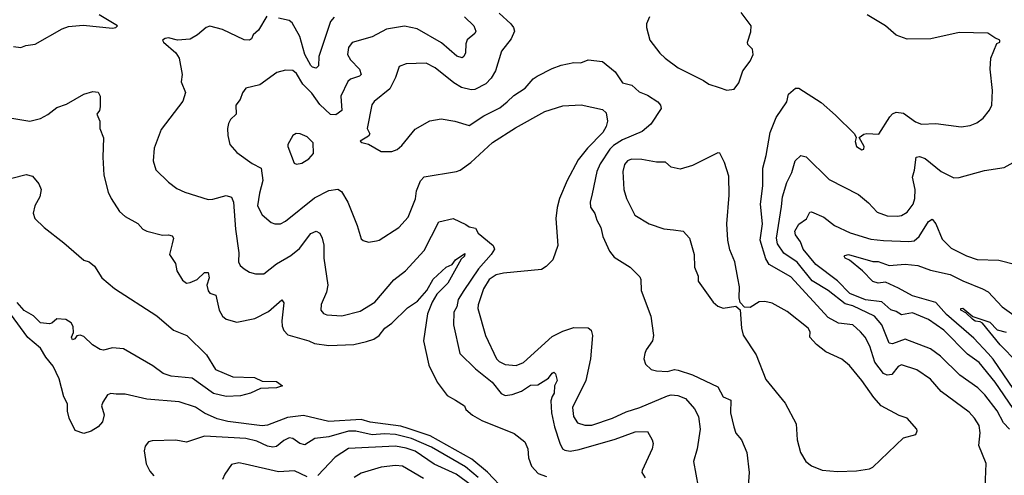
# Model space of a CAD drawing. Extents: x 1246169 to 1426871, y 660025 to 763458.
# Tile 151 of 256: x 1324049 to 1329515, y 671169 to 673699. Entities that reach past the tile are written whole.
import ezdxf

# ---------------------------------------------------------------- set-up
doc = ezdxf.new("R2010")
doc.units = 0

msp = doc.modelspace()

# ---------------------------------------------------------------- linework, layer by layer
at = {"layer": '0CON20XD'}
for points in [[(1324055, 673544.2), (1324082.5, 673555), (1324135, 673562.9), (1324285, 673647.5), (1324319.7, 673660.3), (1324401.4, 673668.6), (1324565, 673652.7), (1324582.5, 673655), (1324592.5, 673665), (1324490, 673725)], [(1325421.7, 673718.3), (1325375, 673640), (1325344.5, 673615.5), (1325336.6, 673593.4), (1325325, 673584.3), (1325295, 673587.1), (1325175, 673644.4), (1325105, 673662.5), (1325085, 673656), (1325035.5, 673614.5), (1324995, 673591.2), (1324925.7, 673585.7), (1324875, 673598), (1324857.5, 673595), (1324842.5, 673585), (1324846.7, 673575), (1324915, 673514.2), (1324934.2, 673485), (1324951.4, 673395), (1324945.9, 673354.1), (1324968.8, 673295), (1324954.3, 673245.7), (1324835, 673088.8), (1324795.7, 672985), (1324790, 672915), (1324804.2, 672865), (1324875.9, 672795.9), (1324921.7, 672761.7), (1324965, 672741.4), (1325095, 672700.5), (1325122.1, 672702.1), (1325195, 672722.9), (1325225, 672713.8), (1325236.4, 672685), (1325246.4, 672535), (1325265.5, 672405), (1325262.9, 672355), (1325273.7, 672333.7), (1325295, 672314.6), (1325325, 672297.5), (1325358, 672288), (1325405, 672288.2), (1325475, 672342.7), (1325555, 672388.5), (1325602.7, 672427.3), (1325665, 672511.5), (1325695, 672524.2), (1325715, 672513.8), (1325728.9, 672485), (1325736.7, 672446.7), (1325738.2, 672375), (1325760, 672225), (1325752.5, 672185), (1325722.2, 672117.8), (1325721.1, 672085), (1325735, 672067.1), (1325755, 672059.5), (1325837.5, 672055), (1325939.4, 672080.6), (1326019.8, 672130.2), (1326126.7, 672255), (1326190, 672305), (1326295, 672416.9), (1326375, 672575.8), (1326455, 672594.7), (1326525, 672561.6), (1326545, 672547.6), (1326580.2, 672540.2), (1326595, 672512.6), (1326678.2, 672445), (1326684.6, 672425), (1326666.8, 672395), (1326596.8, 672315), (1326513.9, 672195), (1326483.7, 672145), (1326475.9, 672105), (1326460, 672075), (1326456.9, 672005), (1326492.3, 671845), (1326579.9, 671759.9), (1326672.5, 671685), (1326722.6, 671622.6), (1326745, 671612.7), (1326783.1, 671616.9), (1326834.7, 671635.3), (1326885, 671668.9), (1326925, 671671.1), (1326985, 671708.5), (1327004.3, 671735.7), (1327015, 671740.5), (1327023, 671733), (1327032.4, 671695), (1327017.9, 671665), (1327015.4, 671625), (1327004.2, 671605.8), (1326997.8, 671582.2), (1327001.4, 671515), (1327018.3, 671438.3), (1327047.6, 671347.6), (1327062.9, 671315), (1327075, 671307.8), (1327105, 671302.1), (1327155, 671312), (1327355, 671369.1), (1327465, 671410), (1327535, 671411.2), (1327560, 671365), (1327565.6, 671345), (1327560, 671315), (1327504.2, 671195), (1327502.5, 671185), (1327521.5, 671155)], [(1326518.1, 673715), (1326570, 673665), (1326581.5, 673635), (1326575, 673621.9), (1326532.4, 673587.6), (1326525.5, 673565), (1326524.6, 673515), (1326515.3, 673494.7), (1326505, 673487.8), (1326475, 673496.5), (1326390.7, 673570.7), (1326255, 673647.3), (1326185, 673663.5), (1326085, 673646.5), (1326005, 673603.5), (1325895, 673572.9), (1325873.5, 673545), (1325868.9, 673505), (1325885.9, 673475.9), (1325935.5, 673425), (1325944.4, 673395), (1325935, 673384.6), (1325885, 673369.2), (1325870.4, 673355), (1325831.6, 673275), (1325837.5, 673195), (1325805, 673170.4), (1325775, 673172.7), (1325715, 673228), (1325671.7, 673291.7), (1325621.6, 673341.6), (1325585, 673400.8), (1325565, 673417.5), (1325525, 673419.2), (1325475.9, 673405.9), (1325382.9, 673337.1), (1325305, 673318)], [(1325795, 673712.9), (1325775, 673688.6), (1325709.6, 673495), (1325708.1, 673441.9), (1325695, 673429.5), (1325675, 673434.6), (1325666.2, 673445), (1325632.9, 673505), (1325604.7, 673605), (1325560.9, 673680.9), (1325544.7, 673694.7), (1325486.7, 673706.7)], [(1326710.5, 673735), (1326775.3, 673675.3), (1326790.5, 673655), (1326795.5, 673635), (1326778.1, 673591.9), (1326724.3, 673525), (1326690.8, 673415), (1326665.5, 673374.5), (1326636.4, 673343.6), (1326575, 673311.1), (1326555, 673308.9), (1326502.6, 673322.6), (1326459.1, 673349.1), (1326355, 673431.9), (1326305, 673457.8), (1326195, 673453.3), (1326155, 673438.8), (1326135, 673377.5), (1326104.4, 673315.6), (1326016.7, 673245), (1326004.4, 673225.6), (1325978, 673095), (1325993.3, 673065), (1325985, 673051.2), (1325940, 673025), (1325947.5, 673017.5), (1325985, 673008), (1326055, 672966), (1326115, 672966), (1326145, 672977.5), (1326170.3, 672999.7), (1326245, 673091.2), (1326325, 673138.1), (1326388.3, 673148.3), (1326465, 673135.8), (1326545, 673110.8), (1326625, 673165.7), (1326715, 673209.2), (1326755, 673242), (1326792.6, 673277.4), (1326855, 673318.9), (1326900.2, 673369.8), (1326921.9, 673385), (1327005, 673428.1), (1327055, 673445.8), (1327125, 673461.3), (1327165, 673459.2), (1327205, 673475.9), (1327285, 673466.2), (1327355, 673409.2), (1327395, 673348.1), (1327447.5, 673335), (1327488.6, 673298.6), (1327535, 673279.1), (1327592.2, 673242.2), (1327605.7, 673225), (1327609.4, 673205), (1327551.9, 673118.1), (1327505, 673077.3), (1327395, 673032.1), (1327345, 673000.4), (1327325, 672979.6), (1327271.9, 672898.1), (1327253.8, 672856.2), (1327227.6, 672732.4), (1327216.4, 672685), (1327218.5, 672658.5), (1327242.8, 672622.8), (1327253.6, 672585), (1327274.4, 672545), (1327286, 672495), (1327323, 672413), (1327349.5, 672379.5), (1327437.5, 672325), (1327491.2, 672271.2), (1327496.4, 672256.4), (1327499.2, 672195), (1327552.4, 672052.4), (1327568.1, 671945), (1327562.9, 671915), (1327526, 671865), (1327518.6, 671845), (1327514.3, 671815), (1327522.9, 671785), (1327555, 671756), (1327585, 671749.4), (1327645, 671745.5), (1327685, 671755.3), (1327705, 671753.2), (1327785, 671727.2), (1327925, 671659.1), (1327955, 671604), (1327997.5, 671585), (1327995.6, 671515), (1328012.8, 671437.2), (1328025, 671402), (1328056, 671365), (1328085.7, 671295), (1328097.9, 671185), (1328087, 671033)], [(1327544.5, 673715.5), (1327528.1, 673675), (1327527.8, 673655), (1327546.7, 673585), (1327602.6, 673512.6), (1327632, 673485), (1327705, 673432.3), (1327845, 673361.5), (1327875, 673340), (1327931.7, 673321.7), (1327975, 673307.1)], [(1327975, 673307.1), (1328015, 673312.5), (1328041.2, 673348.8), (1328064.3, 673415), (1328105, 673468), (1328120, 673505), (1328117.5, 673535), (1328091.7, 673561.7), (1328088.6, 673575), (1328108.7, 673631.3), (1328109.2, 673665), (1328055, 673738)], [(1329409.3, 671100.7), (1329414.1, 671235), (1329372.9, 671335), (1329380.7, 671405), (1329374.7, 671444.7), (1329350, 671485), (1329319.1, 671519.1), (1329165, 671634.4), (1329105, 671702), (1329030, 671755), (1328945, 671781.2), (1328925, 671772.2), (1328891.3, 671728.7), (1328865, 671723.9), (1328845, 671733.4), (1328796.3, 671796.3), (1328769.1, 671885), (1328742.7, 671935), (1328716.7, 671965), (1328675, 672004.6), (1328595, 672013.9), (1328537.8, 672045), (1328330, 672270), (1328209.9, 672339.9), (1328191.1, 672371.1), (1328158.9, 672475), (1328172.2, 672565), (1328162.1, 672675), (1328175.3, 672775.3), (1328174.1, 672875), (1328193.8, 672945), (1328215, 673073.3), (1328247.8, 673155), (1328307.7, 673242.3), (1328317.8, 673285), (1328355, 673319.2), (1328375, 673319.4), (1328499.1, 673239.1), (1328578.2, 673168.2), (1328682.5, 673065), (1328692.5, 673045), (1328687.5, 673022.5), (1328694.3, 672995), (1328725, 672976.7), (1328735, 672980), (1328736.7, 672995), (1328710, 673045), (1328735, 673063.3), (1328752.3, 673067.7), (1328817.6, 673062.4), (1328880, 673160), (1328895, 673176.9), (1328914.6, 673185.4), (1328955, 673179.5), (1329021.9, 673131.9), (1329055, 673118.1), (1329135, 673122.9), (1329275, 673104.4), (1329325, 673111.4), (1329363.4, 673126.6), (1329397.6, 673152.4), (1329433.2, 673196.8), (1329445.6, 673225), (1329449.4, 673305), (1329435.8, 673425), (1329440, 673485), (1329473, 673567), (1329490, 673575), (1329490, 673585), (1329461.7, 673598.3), (1329423.6, 673623.6), (1329265, 673628), (1329106.8, 673593.2), (1328975, 673591.1), (1328915, 673612.9), (1328854.6, 673664.6), (1328752.9, 673725)], [(1324015, 673549.2), (1324055, 673544.2)], [(1325305, 673318), (1325286.6, 673293.4), (1325272.5, 673255), (1325248.6, 673225), (1325250, 673175), (1325220, 673145), (1325208.3, 673121.7), (1325202.5, 673095), (1325204.2, 673055), (1325216.2, 673005), (1325255, 672962), (1325340.5, 672900.5), (1325389.6, 672875), (1325398.9, 672805), (1325380, 672735), (1325370, 672665), (1325394.5, 672615), (1325445, 672573.5), (1325465, 672565.6), (1325496.7, 672565), (1325525, 672580), (1325685, 672710.5), (1325765, 672750), (1325815, 672757.8), (1325835.3, 672745.3), (1325870.8, 672685), (1325922.9, 672555), (1325945, 672482.5), (1325955, 672472.5), (1325985, 672463.8), (1326030.5, 672470.5), (1326045, 672474.2), (1326154.2, 672545), (1326205, 672602.5), (1326246, 672704), (1326252.4, 672747.6), (1326275, 672803.3), (1326295, 672826.7), (1326474.6, 672855.4), (1326495, 672863.8), (1326552.7, 672905), (1326672.9, 673017.1), (1326801.6, 673098.4), (1326965, 673188.5), (1327065, 673221.1), (1327166.6, 673226.6), (1327285, 673200.6), (1327305, 673181.2), (1327312.2, 673135), (1327305, 673105.6), (1327287.1, 673072.9), (1327200.4, 672985), (1327149.6, 672920.4), (1327088.4, 672805), (1327046, 672705), (1327032.7, 672655), (1327025.6, 672595), (1327035.6, 672444.4), (1327009.4, 672365), (1326972.6, 672327.4), (1326945, 672312), (1326735, 672290.7), (1326695, 672281.8), (1326654.8, 672255.2), (1326624.1, 672205), (1326594.6, 672115), (1326593.2, 672095), (1326634.6, 671945), (1326695.8, 671815.8), (1326711.1, 671801.1), (1326745, 671784.6), (1326805, 671777.7), (1326845, 671794.6), (1327005, 671938.9), (1327065, 671968.6), (1327125, 671989.2), (1327205, 671988), (1327222, 671975), (1327228.6, 671945), (1327217.8, 671815), (1327191.3, 671695), (1327117.3, 671545), (1327122.7, 671495), (1327145, 671460), (1327186.2, 671446.2), (1327225, 671447.5), (1327339.2, 671485), (1327415, 671521.8), (1327490.8, 671545), (1327645, 671610), (1327665, 671615.3), (1327702.4, 671612.4), (1327745.6, 671595), (1327795, 671537.5), (1327816.8, 671495), (1327826.2, 671425), (1327809.1, 671315), (1327790, 671245), (1327815.7, 671105)], [(1324005, 673151.2), (1324105, 673136), (1324165, 673150), (1324205, 673172), (1324255, 673210.8), (1324309.3, 673230.7), (1324405, 673285.8), (1324455, 673300), (1324485, 673296.7), (1324496.7, 673275), (1324496.2, 673215), (1324492.5, 673195), (1324477.5, 673175), (1324493.3, 673135), (1324493.8, 673095), (1324513.6, 673043.6), (1324510, 672935), (1324516.9, 672835), (1324541.1, 672741.1), (1324556.1, 672706.1), (1324603.1, 672633.1), (1324635.5, 672605.5), (1324705, 672566.7), (1324732.5, 672535), (1324755, 672523.8), (1324842.7, 672502.7), (1324875, 672504.7), (1324895, 672497.8), (1324902.5, 672485), (1324895.5, 672454.5), (1324880, 672395), (1324913.3, 672345), (1324922, 672305), (1324953.2, 672253.2), (1324975, 672236), (1324995, 672238.6), (1325035, 672256.9), (1325075, 672294.5), (1325095, 672294.2), (1325100.7, 672265), (1325088.4, 672225), (1325095, 672193.8), (1325105, 672180.6), (1325138.1, 672168.1), (1325155.7, 672085), (1325175, 672052), (1325195, 672035.7), (1325255, 672019.5), (1325355, 672039.6), (1325431.1, 672078.9), (1325505, 672142.5), (1325516, 672126), (1325504.4, 672025.6), (1325507, 671997), (1325515, 671973.3), (1325538.5, 671948.5), (1325655, 671916.1), (1325685, 671900), (1325765, 671889.6), (1325904.6, 671895.4), (1325975, 671911.5), (1326015, 671924.5), (1326044.7, 671945.3), (1326076.7, 671985), (1326115.8, 672014.2), (1326202.2, 672097.8), (1326258.1, 672135), (1326309.6, 672195), (1326345, 672258), (1326417.5, 672325), (1326449.8, 672340.2), (1326468.1, 672365), (1326519.5, 672399.5), (1326517.8, 672385), (1326500.7, 672369.3), (1326425, 672236), (1326365.4, 672174.6), (1326339.5, 672130.5), (1326313.8, 672065), (1326290.5, 671915), (1326320.8, 671780.8), (1326366.7, 671685), (1326422.3, 671612.3), (1326467.5, 671585), (1326519.2, 671555), (1326525, 671533.3), (1326561.9, 671501.9), (1326615, 671473.1), (1326795, 671401.1), (1326854, 671355), (1326870, 671315), (1326872.9, 671265), (1326890.2, 671220.2), (1326928.2, 671178.2), (1326972.7, 671162.7)], [(1325585, 672896.2), (1325615, 672902.5), (1325655, 672926), (1325680, 672955), (1325677.5, 673015), (1325645, 673048.1), (1325606.7, 673065), (1325583.1, 673066.9), (1325566, 673055), (1325537.5, 673005), (1325537.5, 672995), (1325572.7, 672902.7), (1325585, 672896.2)], [(1328589.5, 671189.5), (1328695, 671194.2), (1328765.9, 671204.1), (1328785, 671213.3), (1328955, 671376.7), (1329023.9, 671396.1), (1329031.2, 671415), (1329028.8, 671425), (1328975, 671486.7), (1328930.9, 671500.9), (1328831.9, 671555), (1328790.2, 671600.2), (1328724.8, 671694.8), (1328655, 671778.1), (1328613.5, 671813.5), (1328525, 671854.4), (1328472.9, 671895), (1328436, 671935), (1328437.1, 671965), (1328425.6, 671985), (1328308.9, 672078.9), (1328225.5, 672125.5), (1328185.9, 672134.1), (1328155, 672131.2), (1328105, 672100), (1328072.5, 672102.5), (1328048.3, 672128.3), (1328043.3, 672155), (1328045.8, 672215), (1328035.8, 672264.2), (1328019.4, 672355), (1327990.7, 672420.7), (1327979.4, 672475), (1327974.5, 672565), (1327988.1, 672725), (1327985, 672830), (1327961.2, 672905), (1327935, 672957.5), (1327925, 672960), (1327785, 672890), (1327715, 672869.2), (1327665, 672880), (1327635, 672908.1), (1327585, 672908.5), (1327502.6, 672922.6), (1327445, 672923.8), (1327423.1, 672915), (1327406.2, 672895), (1327396.9, 672855), (1327403.8, 672755), (1327417.5, 672705), (1327464, 672614), (1327543.3, 672565), (1327625, 672538.1), (1327678.6, 672531.4), (1327732.5, 672525), (1327768, 672485), (1327794, 672395), (1327794.3, 672325), (1327815.7, 672275), (1327815.9, 672245.9), (1327899.7, 672129.7), (1327925, 672108.8), (1327955, 672096.7), (1328025, 672107.5), (1328048.3, 672088.3), (1328056, 671985), (1328065, 671947.5), (1328136.8, 671836.8), (1328190.7, 671700.7), (1328298.7, 671568.7), (1328359.2, 671455), (1328365.6, 671365), (1328383.1, 671295), (1328412.5, 671245), (1328445, 671220.8), (1328503.6, 671196.4), (1328589.5, 671189.5)], [(1329544.6, 671425), (1329510.6, 671460.6), (1329475, 671526.4), (1329406.2, 671616.2), (1329367.3, 671655), (1329267.5, 671725), (1329160.1, 671830.1), (1329105, 671871.2), (1328965, 671924.6), (1328895, 671898.4), (1328875, 671902.5), (1328835, 672004.3), (1328795, 672052.7), (1328675, 672109.8), (1328631.3, 672121.3), (1328537.7, 672195), (1328449.1, 672249.1), (1328365, 672352.9), (1328292, 672402), (1328255.7, 672455), (1328251.1, 672485), (1328278.3, 672661.7), (1328284, 672715), (1328307.1, 672795), (1328335, 672850), (1328354.5, 672915), (1328385.5, 672944.5), (1328415, 672937.1), (1328542.3, 672812.3), (1328705, 672727.5), (1328761.9, 672681.9), (1328809.1, 672629.1), (1328865, 672608.8), (1328922.8, 672607.2), (1328945, 672612.2), (1328975, 672630.6), (1329009.3, 672675), (1329018.6, 672705), (1329021.1, 672755), (1329005.7, 672825), (1329016.7, 672863.3), (1329025, 672935.8), (1329045, 672938.9), (1329075, 672928.5), (1329165.3, 672855.3), (1329235, 672820), (1329265, 672822), (1329405, 672861.4), (1329515, 672877.5), (1329564, 672905)], [(1324005, 672819.2), (1324085, 672840), (1324120.7, 672830.7), (1324155, 672787.5), (1324168, 672755), (1324161.2, 672715), (1324133.8, 672665), (1324123.8, 672625), (1324133.8, 672595), (1324185, 672544), (1324295, 672460), (1324405, 672362.5), (1324435, 672353.8), (1324465, 672330), (1324505.6, 672265), (1324575, 672205.7), (1324810.8, 672055), (1324902, 671975), (1324976.2, 671945), (1325086.8, 671836.8), (1325135.9, 671755.9), (1325232.5, 671715), (1325352.5, 671712.5), (1325395, 671692), (1325475, 671689.2), (1325507.5, 671665), (1325475.6, 671654.4), (1325385, 671651.2), (1325330, 671625), (1325275, 671610), (1325195, 671606.2), (1325125, 671622.9), (1325007.4, 671707.4), (1324889.6, 671719.6), (1324845, 671734.6), (1324787.4, 671777.4), (1324625, 671871.2), (1324565, 671875.6), (1324515, 671864.2), (1324495, 671867.8), (1324453.9, 671893.9), (1324405, 671938.8), (1324385, 671947.1), (1324366.8, 671943.2), (1324355, 671926.9), (1324341.7, 671921.7), (1324337.5, 671935), (1324347.7, 671962.3), (1324346.4, 671995), (1324335, 672015.6), (1324305, 672033.1), (1324255, 672036.9), (1324227.3, 672012.7), (1324215, 672009.4), (1324165, 672015.7), (1324126.2, 672055), (1324073.3, 672083.3), (1324035, 672127.6)], [(1329565, 671538.8), (1329465, 671686.5), (1329375, 671794.7), (1329311.2, 671841.2), (1329179.1, 671975), (1329095, 672033.4), (1329005, 672070.3), (1328945, 672059.1), (1328915, 672078.8), (1328885, 672087.5), (1328835, 672131.6), (1328745, 672143.3), (1328658.2, 672178.2), (1328588.4, 672248.4), (1328468.5, 672338.5), (1328398.8, 672425), (1328383.1, 672465), (1328356.2, 672505), (1328353.1, 672525), (1328375, 672563.1), (1328417.3, 672592.7), (1328435, 672629.2), (1328445, 672631.1), (1328512.6, 672602.6), (1328572, 672555), (1328658.8, 672515), (1328775, 672480.4), (1328845, 672472.1), (1328985, 672466.2), (1329015, 672470.3), (1329042.8, 672495), (1329095, 672578.1), (1329115, 672590.8), (1329135.4, 672565.4), (1329170.5, 672480.5), (1329220.9, 672430.9), (1329305, 672387.1), (1329365, 672366.5), (1329485, 672362.5), (1329578.9, 672338.9)], [(1329568.4, 671645), (1329452.7, 671812.7), (1329424.6, 671844.6), (1329345, 671930), (1329195, 672061.8), (1329135, 672127.7), (1329005.8, 672165.8), (1328927.7, 672207.7), (1328855, 672240.4), (1328814.8, 672234.8), (1328785.8, 672245), (1328728, 672305), (1328655, 672363.8), (1328631.8, 672375), (1328626.5, 672385), (1328630, 672390), (1328649.2, 672395), (1328785, 672356.5), (1328815, 672356.8), (1328875, 672333.3), (1328965, 672342.1), (1329035, 672334.4), (1329105, 672307.5), (1329215, 672283.3), (1329285, 672247.7), (1329394, 672205), (1329425, 672187.8), (1329502.5, 672105), (1329568, 672058)], [(1326745, 671081.9), (1326645.7, 671185.7), (1326558.8, 671258.8), (1326326.9, 671387), (1326205, 671429.4), (1326165, 671442.2), (1325995, 671464.4), (1325945, 671478.1), (1325765, 671467.2), (1325625, 671500.4), (1325535, 671490), (1325425, 671446.9), (1325395, 671443.9), (1325205, 671466.5), (1325145, 671481.4), (1325074.1, 671514.1), (1325025, 671547.7), (1324935, 671577.1), (1324755, 671591.9), (1324635, 671618.8), (1324585, 671618.8), (1324555, 671622), (1324536.7, 671615), (1324510.8, 671575), (1324503.8, 671555), (1324518, 671505), (1324508.8, 671465), (1324485, 671437.5), (1324445, 671413.3), (1324405, 671400), (1324356.7, 671416.7), (1324322.9, 671485), (1324314.4, 671525), (1324314.3, 671565), (1324294.5, 671605), (1324268.5, 671705), (1324235.5, 671775), (1324193.8, 671823.8), (1324163.8, 671873.8), (1324095, 671933.5), (1323997.6, 672065)], [(1329587, 671797), (1329492.4, 671892.4), (1329393.5, 672013.5), (1329381.2, 672021.2), (1329352.5, 672025), (1329337.9, 672035), (1329301.8, 672071.8), (1329274.6, 672085), (1329273.1, 672095), (1329285, 672097.1), (1329340.4, 672050.4), (1329435, 672018.7), (1329475, 671976.6), (1329525, 671962.8)], [(1326595, 671156.7), (1326524.2, 671215), (1326334.6, 671324.6), (1326225, 671373.7), (1326135, 671394.3), (1326075, 671399.1), (1326005, 671393.2), (1325915, 671412.8), (1325875, 671414), (1325765, 671381.9), (1325687.9, 671372.1), (1325631.7, 671338.3), (1325605, 671345.4), (1325565, 671373.8), (1325545, 671376.4), (1325515, 671362.5), (1325475, 671328.8), (1325455, 671324.7), (1325425, 671331.1), (1325365, 671358.6), (1325305, 671373.5), (1325075.6, 671385.6), (1324975, 671351.9), (1324915, 671363.1), (1324785, 671360.6), (1324765, 671354.4), (1324745, 671331.2), (1324740.5, 671305), (1324751.9, 671231.9), (1324772, 671192), (1324794.3, 671165)], [(1326555, 671113.2), (1326472.1, 671175), (1326350.8, 671230.8), (1326245, 671302.3), (1326195, 671319.6), (1326135, 671329.8), (1325875, 671316.6), (1325800.1, 671269.9), (1325705, 671167.5)], [(1325645, 671160), (1325575, 671192.7), (1325485, 671187.5), (1325301.2, 671231.2), (1325265, 671237.1), (1325225, 671228), (1325187.5, 671175), (1325175.6, 671144.4)], [(1326291, 671151), (1326175, 671219.2), (1326135, 671222.7), (1326055, 671214.7), (1325945, 671180.9), (1325905, 671155.6)]]:
    msp.add_lwpolyline(points, dxfattribs=at)

doc.saveas('drawing.dxf')
